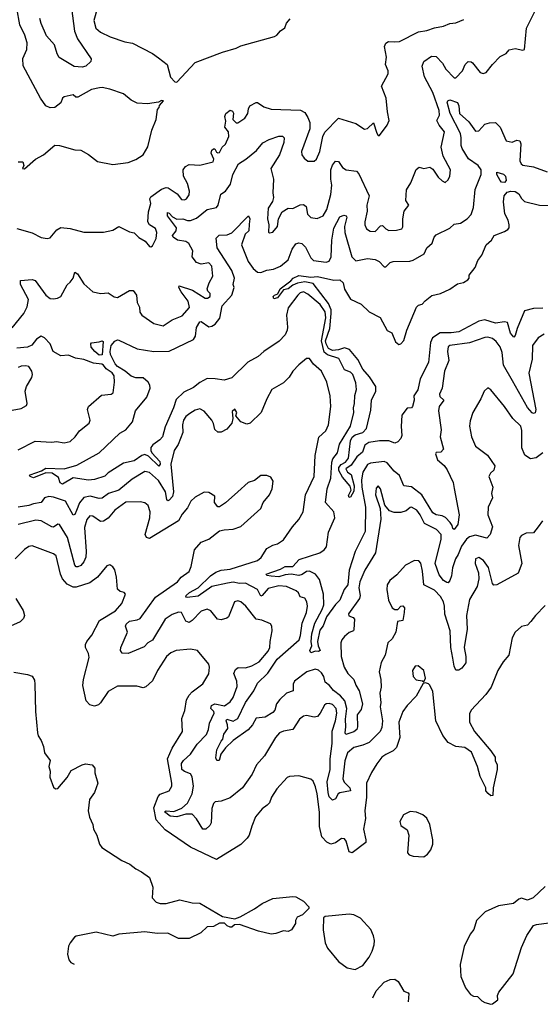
# Model space of a CAD drawing. Extents: x 1268547 to 1425625, y 515768 to 616754.
# Tile 235 of 256: x 1374204 to 1377619, y 516946 to 523400. Entities that reach past the tile are written whole.
import ezdxf

# ---------------------------------------------------------------- set-up
doc = ezdxf.new("R2010")
doc.units = 0

msp = doc.modelspace()

# ---------------------------------------------------------------- linework, layer by layer
at = {"layer": '0CON10XD'}
for points in [[(1376412.5, 522407.5), (1376429, 522389), (1376496, 522245), (1376481.8, 522185), (1376484.5, 522145), (1376468.5, 522075), (1376468.9, 522055), (1376479.8, 522029.8), (1376504, 522014), (1376535, 522010.4), (1376571.4, 522048.6), (1376585, 522051.4), (1376605, 522029.5), (1376625, 522018.5), (1376675, 522020), (1376710.9, 522029.1), (1376718.5, 522041.5), (1376717.5, 522095), (1376726.7, 522145), (1376756.2, 522185), (1376737.1, 522215), (1376740.8, 522285), (1376769.1, 522330.9), (1376805, 522417.5), (1376825, 522432.5), (1376855, 522423.8), (1376895, 522432.5), (1376915, 522420), (1376948.3, 522368.3), (1376975, 522342.5), (1376995, 522332.5), (1377015, 522350), (1377025.7, 522374.3), (1377029.2, 522415), (1376981.2, 522505), (1376969.2, 522565), (1376990.8, 522665), (1376955, 522707.5), (1376940.3, 522739.7), (1376956.9, 522773.1), (1376955.9, 522805), (1376915, 522922.5), (1376859, 523025), (1376843.4, 523095), (1376854.6, 523125.4), (1376905, 523160.5), (1376935, 523157.8), (1376977.3, 523115), (1376999.1, 523075), (1377055, 523019.2), (1377065, 523018), (1377108.1, 523065), (1377125.8, 523105), (1377145, 523126), (1377165, 523124), (1377175, 523116), (1377225, 523054.4), (1377245, 523048.1), (1377265, 523052.5), (1377305, 523106.2), (1377355, 523158), (1377395, 523178.8), (1377415, 523201.2), (1377455, 523211.2), (1377505, 523200), (1377516.2, 523203.8), (1377528.5, 523345), (1377608.5, 523505)], [(1374195, 522468.8), (1374225, 522467.5), (1374232.5, 522445), (1374223.3, 522425), (1374235, 522422.5), (1374307.5, 522485), (1374360, 522515), (1374435, 522577.5), (1374466.1, 522576.1), (1374565, 522546.2), (1374605, 522543.8), (1374655, 522515.8), (1374715, 522470.8), (1374815, 522450.6), (1374915, 522463.1), (1374965, 522483.1), (1375014.3, 522515), (1375044.6, 522565.4), (1375070, 522675), (1375099.2, 522745), (1375108.3, 522811.7), (1375120, 522825), (1375121.7, 522838.3), (1375147, 522867), (1375135, 522870), (1375115, 522860), (1375041.7, 522848.3), (1374975, 522852), (1374935, 522871.2), (1374884.4, 522914.4), (1374795.4, 522945.4), (1374745, 522954.5), (1374727.9, 522952.1), (1374675, 522942.3), (1374585, 522891.4), (1374572.3, 522892.3), (1374555, 522906.2), (1374496.7, 522895), (1374485.8, 522885), (1374475, 522854), (1374435, 522824), (1374405, 522821.2), (1374376.1, 522836.1), (1374340.8, 522885), (1374227.9, 523097.9), (1374224.4, 523145), (1374251.5, 523205), (1374252.4, 523247.6), (1374238.6, 523298.6), (1374205.3, 523365.3), (1374185.5, 523475)], [(1374543.1, 523475), (1374564.5, 523324.5), (1374584.3, 523275), (1374673, 523143), (1374670, 523125), (1374638.1, 523095), (1374615, 523089.6), (1374562.6, 523092.6), (1374462.7, 523152.7), (1374449.5, 523175), (1374433.6, 523235), (1374381.2, 523295), (1374344.8, 523374.8), (1374336.8, 523406.8)], [(1374715, 523478.8), (1374690.8, 523395), (1374704.7, 523344.7), (1374735, 523318.2), (1374798.1, 523288.1), (1374895, 523254.6), (1374945.3, 523245.3), (1375075, 523178.1), (1375115, 523149.4), (1375170.8, 523105), (1375193.9, 523023.9), (1375222, 522992), (1375235, 522991.2)], [(1374185, 522030.8), (1374285, 522001.8), (1374345, 521972.9), (1374385, 521966), (1374405, 521970), (1374448.3, 522021.7), (1374475, 522038.1), (1374535, 522031.4), (1374625, 522007.8), (1374753.9, 522006.1), (1374815, 522021.2), (1374855, 522043.3), (1374925, 522009.2), (1374955, 522002.2), (1374985, 521972.3), (1375028.2, 521948.2), (1375055, 521914), (1375065, 521911.2), (1375075, 521916.7), (1375100, 521965), (1375104.3, 522005), (1375095, 522032), (1375055.6, 522055), (1375045.4, 522075), (1375048.8, 522141.2), (1375065.4, 522195), (1375058.1, 522225), (1375065, 522238.6), (1375135, 522288.6), (1375165, 522300.6), (1375178.7, 522298.7), (1375237.4, 522257.4), (1375265, 522222), (1375285, 522218), (1375298.8, 522225), (1375315, 522252.5), (1375318.6, 522275), (1375305, 522326.7), (1375278.9, 522375), (1375277.5, 522415), (1375292.5, 522437.5), (1375315, 522450), (1375385, 522445.7), (1375473, 522467), (1375477.5, 522485), (1375461.2, 522525), (1375463.8, 522545), (1375475, 522553.3), (1375485, 522552.5), (1375495, 522532.5), (1375505, 522526.7), (1375515, 522530), (1375533.3, 522565), (1375555, 522583.8), (1375575, 522633.3), (1375574.4, 522665), (1375550, 522695), (1375557.5, 522735), (1375550, 522765), (1375557.5, 522785), (1375585, 522806.7), (1375600, 522800), (1375607, 522787), (1375602.5, 522745), (1375625, 522724), (1375635, 522724), (1375681.2, 522755), (1375701.2, 522785), (1375704, 522815), (1375713.8, 522835), (1375755, 522858), (1375765, 522857.5), (1375805, 522829.2), (1375853.6, 522813.6), (1376047.1, 522807.1), (1376075, 522792), (1376095, 522758.6), (1376106.9, 522725), (1376106.9, 522685), (1376051.8, 522535), (1376055.7, 522515), (1376071.3, 522491.3), (1376095, 522472), (1376135, 522473.1), (1376151.4, 522485), (1376172.5, 522535), (1376193.3, 522635), (1376205, 522662.5), (1376295, 522754), (1376409.1, 522719.1), (1376465, 522682.5), (1376485, 522686.2), (1376525, 522723.3), (1376547.5, 522655), (1376555, 522641.2), (1376565, 522640), (1376615, 522708), (1376628.3, 522738.3), (1376615.8, 522795), (1376608.4, 522885), (1376577.5, 522965), (1376621.8, 523045), (1376620.8, 523065), (1376602.7, 523105), (1376611.2, 523155), (1376597.1, 523225), (1376605, 523246.2), (1376624.1, 523255.9), (1376664.3, 523254.3), (1376695, 523256), (1376819.1, 523320.9), (1376875, 523329.4), (1376925, 523346.7), (1376985, 523357.5), (1377025, 523374), (1377065, 523378.8), (1377118.3, 523401.7)], [(1375235, 522991.2), (1375355, 523119.2), (1375535, 523187.5), (1375625, 523212.5), (1375655, 523229.4), (1375875, 523290), (1375891.7, 523298.3), (1375915, 523326.2), (1375944.1, 523345.9), (1375955, 523376.7), (1375978.8, 523405)], [(1377645, 521339.2), (1377606, 521315), (1377567.8, 521265), (1377566.6, 521175), (1377544, 521084), (1377588.9, 520845), (1377585, 520823.8), (1377575, 520818), (1377565, 520822.9), (1377535, 520857.8), (1377436.6, 521033.4), (1377377.5, 521135), (1377368.5, 521218.5), (1377356.7, 521255), (1377329.8, 521289.8), (1377305, 521309.4), (1377275, 521318.5), (1377255, 521316.2), (1377155, 521282.7), (1377026.5, 521263.5), (1377014.2, 521255.8), (1377010, 521225), (1377020, 521165), (1376990.4, 521095), (1376975.4, 520984.6), (1376957.8, 520945), (1376960.4, 520930.4), (1376985.6, 520905), (1376956.7, 520865), (1376950.9, 520835), (1376968.2, 520711.8), (1376963.1, 520665), (1376983.8, 520585), (1376965.7, 520564.3), (1376936.2, 520563.8), (1376931.4, 520555), (1376945, 520515.8), (1376988.3, 520478.3), (1377008.9, 520448.9), (1377046.7, 520366.7), (1377055, 520327.5), (1377087.1, 520155), (1377078, 520092), (1377055, 520058.6), (1377045, 520064.3), (1377041.1, 520085), (1377028.5, 520105), (1376997.5, 520137.5), (1376975, 520148.6), (1376935, 520153.9), (1376915, 520167.3), (1376841.7, 520285), (1376775, 520337.4), (1376722.9, 520345), (1376695, 520412.5), (1376660.8, 520440.8), (1376615, 520495.6), (1376594.5, 520504.5), (1376505, 520492.9), (1376486.5, 520485), (1376455.6, 520435), (1376446, 520384), (1376449.3, 520335), (1376473.4, 520205), (1376470.4, 520045), (1376405.6, 519914.4), (1376365, 519792.5), (1376357.2, 519695), (1376332.9, 519665), (1376304.6, 519595.4), (1376275, 519566.2), (1376215.8, 519485), (1376194.2, 519425.8), (1376172.2, 519397.8), (1376157.5, 519325), (1376161.1, 519295), (1376174.2, 519265), (1376165, 519258.1), (1376145, 519261.8), (1376115, 519250), (1376106.9, 519265), (1376121.3, 519295), (1376116.8, 519325), (1376121.5, 519375), (1376139.8, 519445), (1376188.2, 519535), (1376198.2, 519565), (1376197.3, 519635), (1376171.1, 519731.1), (1376145, 519766.5), (1376104.7, 519784.7), (1376085, 519783), (1376056.7, 519763.3), (1376035, 519756.7), (1375984.4, 519765.6), (1375945, 519761.4), (1375905, 519748.8), (1375852.8, 519752.8), (1375825.8, 519755.8), (1375820, 519765), (1375915, 519797.7), (1375945, 519815.6), (1375995, 519816.5), (1376038.5, 519861.5), (1376174, 519906), (1376202.3, 519925), (1376215.8, 519945), (1376229.5, 520040.5), (1376270.9, 520135), (1376265, 520174.3), (1376210.9, 520235), (1376220.7, 520325), (1376245.8, 520395), (1376250.9, 520499.1), (1376257.9, 520522.1), (1376288.5, 520561.5), (1376302.7, 520617.3), (1376373.9, 520735), (1376395.3, 520825), (1376392.9, 520855), (1376401.1, 520885), (1376402.7, 520937.3), (1376414.5, 520975.5), (1376409.7, 521020.3), (1376389.6, 521075), (1376375, 521088.5), (1376335.3, 521105.3), (1376298.5, 521178.5), (1376223.3, 521203.3), (1376201.2, 521221.2), (1376183.5, 521295), (1376212.7, 521445), (1376207.3, 521485), (1376175, 521532.2), (1376095, 521600.9), (1376065, 521615.2), (1376045, 521609), (1376028.1, 521595), (1375965, 521510.4), (1375953.3, 521463.3), (1375961.8, 521385), (1375958.8, 521365), (1375946.1, 521333.9), (1375906.3, 521293.7), (1375805, 521225.4), (1375768.1, 521191.9), (1375700.6, 521155), (1375595, 521052.1), (1375545, 521037.9), (1375486, 521046), (1375435, 521047.8), (1375385, 521022.1), (1375345, 520989.5), (1375280.8, 520959.2), (1375230.7, 520909.3), (1375214.2, 520855), (1375158.6, 520731.4), (1375140.1, 520665), (1375123.3, 520645), (1375076.6, 520613.4), (1375065.2, 520595), (1375064.8, 520575), (1375071.6, 520561.6), (1375123.9, 520505), (1375124.6, 520485.4), (1375116.9, 520473.1), (1375049.7, 520539.7), (1375025, 520550), (1375005, 520543.6), (1374955, 520507.8), (1374886.2, 520493.8), (1374785, 520429.4), (1374761.7, 520408.3), (1374695, 520386.5), (1374655, 520380.8), (1374555, 520396), (1374485, 520356.2), (1374470, 520365), (1374459.7, 520399.7), (1374417.4, 520427.4), (1374375, 520429.4), (1374295, 520397.3), (1374272.5, 520405), (1374268.8, 520415), (1374273, 520417), (1374346.7, 520443.3), (1374375, 520460.8), (1374495, 520455.7), (1374579.3, 520480.7), (1374725, 520561.1), (1374860.5, 520689.5), (1374899.5, 520710.5), (1374944.5, 520765), (1374963.1, 520835), (1375038.8, 520925), (1375060, 520985), (1375058.5, 521005), (1375047.9, 521025), (1375015, 521051.6), (1374966.6, 521053.4), (1374935, 521063.8), (1374896.7, 521096.7), (1374845, 521127.6), (1374829.8, 521145), (1374800.7, 521205), (1374797.5, 521225), (1374804.2, 521265), (1374827.4, 521292.6), (1374845, 521300.8), (1374855, 521298.8), (1374975, 521242.5), (1375085, 521225.6), (1375185, 521226.5), (1375345, 521304.4), (1375356.4, 521325), (1375365, 521382), (1375385, 521419.4), (1375395, 521420.6), (1375445, 521386.9), (1375465, 521390), (1375486.7, 521405), (1375516, 521444), (1375532.7, 521525), (1375595.3, 521595), (1375610.8, 521645), (1375603.8, 521665), (1375613.3, 521705), (1375595.6, 521755.6), (1375499.6, 521905), (1375492.2, 521967.8), (1375512.6, 521987.4), (1375565, 521990), (1375595, 522003.1), (1375705, 522113.3), (1375714.3, 522094.3), (1375709.8, 522060.2), (1375708.2, 522015), (1375682.5, 521995), (1375658.9, 521925), (1375702.9, 521815), (1375735, 521770), (1375765, 521743.9), (1375785, 521742.5), (1375825, 521758.5), (1375870, 521765), (1375915, 521784.4), (1375965.8, 521825), (1375990.9, 521895), (1376015, 521930), (1376035, 521937.5), (1376055, 521932.9), (1376079.3, 521909.3), (1376115, 521838.8), (1376131.5, 521821.5), (1376215, 521811.2), (1376234, 521816), (1376247.1, 521845), (1376252.2, 521955), (1376265, 522034.2), (1376305, 522107.5), (1376330.5, 522119.5), (1376345, 522113.8), (1376349.4, 522105), (1376334, 522045), (1376336.4, 522005), (1376383.8, 521845), (1376408.3, 521818.3), (1376485, 521834.3), (1376535, 521828.9), (1376561.4, 521815), (1376595, 521779.2), (1376605, 521780.8), (1376635, 521808.6), (1376655, 521815.7), (1376763.6, 521816.4), (1376785, 521823.3), (1376856.7, 521865), (1376875.7, 521904.3), (1376908.8, 521935), (1376922, 521975), (1376935, 521990), (1377026.1, 522033.9), (1377055, 522058.9), (1377095, 522066.9), (1377139.2, 522095), (1377166.1, 522123.9), (1377180.3, 522169.7), (1377192.6, 522287.4), (1377230.6, 522385), (1377230.9, 522415), (1377210.5, 522445), (1377148.8, 522488.8), (1377106.3, 522556.3), (1377099.8, 522575), (1377101, 522625), (1377095.3, 522654.7), (1377028.5, 522785), (1377008.9, 522858.9), (1377012.2, 522867.8), (1377026.6, 522873.4), (1377076.2, 522856.2), (1377085.2, 522835.2), (1377088.1, 522785), (1377151.3, 522731.3), (1377195, 522668.6), (1377215, 522670.8), (1377256.2, 522715), (1377285, 522724.5), (1377325, 522725.6), (1377355.6, 522695), (1377395.7, 522605.7), (1377435, 522597.5), (1377465, 522609.2), (1377485, 522606.2), (1377491.9, 522585), (1377484.1, 522475), (1377492.9, 522455), (1377505, 522446.2), (1377575, 522435.5), (1377665, 522403.5)], [(1374155, 521379.4), (1374231.2, 521475), (1374252.4, 521517.6), (1374262.3, 521565), (1374210.3, 521665), (1374209.3, 521690.7), (1374285, 521695.8), (1374305, 521689.4), (1374375, 521594.5), (1374405, 521573.1), (1374425, 521569.5), (1374453.3, 521575), (1374473.6, 521586.4), (1374515, 521660.8), (1374535, 521678.6), (1374555.5, 521705), (1374565, 521745.7), (1374582.5, 521735), (1374625, 521668.1), (1374685, 521616.2), (1374736.1, 521606.1), (1374785, 521610), (1374824.3, 521584.3), (1374845, 521579.2), (1374925, 521624.3), (1374948.8, 521625), (1374969.6, 521595), (1374975.4, 521545.4), (1374991.1, 521515), (1374993.4, 521483.4), (1375005, 521462), (1375085, 521407.8), (1375145, 521393.1), (1375205, 521432.1), (1375270.8, 521459.2), (1375317.7, 521512.3), (1375309.4, 521555), (1375263.6, 521615), (1375247.1, 521645), (1375251.2, 521655), (1375337.4, 521627.4), (1375420, 521575), (1375435.6, 521574.4), (1375453.3, 521585), (1375453.3, 521605), (1375439.3, 521619.3), (1375434, 521635), (1375446, 521675), (1375470.5, 521719.5), (1375465.6, 521785), (1375445, 521805.6), (1375395, 521797.8), (1375365, 521808.1), (1375334.6, 521845), (1375339.7, 521885), (1375313.5, 521933.5), (1375295, 521945.5), (1375240.4, 521955), (1375211.1, 521975), (1375207.4, 521985), (1375230.9, 522015), (1375231.9, 522035), (1375174.6, 522115), (1375174.5, 522135.5), (1375185, 522131.9), (1375207.1, 522107.1), (1375235, 522092.1), (1375275, 522095.2), (1375305, 522082.8), (1375325, 522083.2), (1375365, 522099.7), (1375435, 522156.5), (1375495, 522169.4), (1375506.9, 522183.1), (1375523.9, 522256.1), (1375555, 522275.4), (1375587.4, 522322.6), (1375602.4, 522385), (1375639, 522455), (1375687.9, 522485), (1375757.9, 522542.1), (1375798.3, 522591.7), (1375841.2, 522615), (1375905, 522635.7), (1375927.1, 522637.1), (1375940, 522625), (1375936.2, 522593.8), (1375908.8, 522515), (1375852.3, 522425), (1375869, 522355), (1375864.1, 522265), (1375869.6, 522235), (1375862.7, 522207.3), (1375833.3, 522165), (1375830.8, 522095), (1375837.5, 522055), (1375836.4, 522006.4), (1375842.7, 522002.7), (1375865, 522007.5), (1375895.7, 522045), (1375902.9, 522095), (1375925, 522141.2), (1375965, 522163.8), (1375995, 522162.5), (1376045, 522185.8), (1376065, 522188), (1376082.9, 522175), (1376092.5, 522125), (1376115, 522103.1), (1376155, 522096.9), (1376195.6, 522115), (1376218.8, 522155), (1376245.8, 522254.2), (1376251.9, 522315), (1376244.8, 522355.2), (1376245.4, 522415), (1376255, 522446.9), (1376275, 522472.5), (1376295, 522470), (1376321.9, 522431.9), (1376345, 522416.7), (1376412.5, 522407.5)], [(1377385, 522332.1), (1377365, 522334.7), (1377355, 522346.4), (1377334.1, 522385), (1377335, 522400.8), (1377376.8, 522386.8), (1377390, 522375), (1377394.4, 522345), (1377385, 522332.1)], [(1377635, 521510), (1377575, 521506.2), (1377515, 521490.6), (1377466.6, 521375), (1377455, 521328.8), (1377445, 521319.2), (1377423.6, 521345), (1377405, 521415.3), (1377385, 521419.5), (1377325, 521410.3), (1377255, 521431.6), (1377215, 521424.8), (1377085.5, 521354.5), (1377035, 521347.5), (1376961.8, 521348.2), (1376912.1, 521315), (1376897.9, 521285), (1376886.7, 521153.3), (1376831.4, 521045), (1376816.3, 520973.7), (1376789.6, 520935), (1376791.9, 520905), (1376780.8, 520865), (1376775, 520856.2), (1376746.1, 520853.9), (1376711.6, 520808.4), (1376705.9, 520734.1), (1376710.9, 520675), (1376704.4, 520655), (1376685, 520632.5), (1376665, 520624.6), (1376625, 520639.6), (1376565, 520638.5), (1376495, 520627.5), (1376468.1, 520611.9), (1376451.9, 520565), (1376415, 520533.8), (1376379.5, 520480.5), (1376342.9, 520455), (1376353.6, 520435), (1376377.9, 520417.9), (1376398.1, 520345), (1376395, 520309.2), (1376375, 520270), (1376365, 520268), (1376361.9, 520281.9), (1376378.2, 520315), (1376372.5, 520342.5), (1376321.7, 520401.7), (1376296.7, 520445), (1376296.6, 520465), (1376314, 520484), (1376340.5, 520499.5), (1376361, 520525), (1376375, 520638.8), (1376385, 520663.5), (1376405, 520679.1), (1376456.1, 520693.9), (1376480, 520720), (1376508.6, 520841.4), (1376511.2, 520905), (1376541.1, 520965), (1376540.2, 520995), (1376498.2, 521058.2), (1376455, 521109.4), (1376421.5, 521171.5), (1376368.6, 521238.6), (1376335, 521249.3), (1376295, 521235.5), (1376255, 521232.2), (1376230.8, 521245), (1376214.3, 521275), (1376211.2, 521295), (1376237.7, 521375), (1376248, 521475), (1376247.3, 521497.3), (1376230.3, 521540.3), (1376129.9, 521669.9), (1376075, 521681), (1376027.4, 521672.6), (1375995, 521660), (1375965, 521635.5), (1375935, 521630), (1375895, 521575.6), (1375870.9, 521570.9), (1375866.7, 521585), (1375876, 521595), (1375898, 521602), (1375912.2, 521635), (1375982.4, 521687.6), (1375997.1, 521705), (1376035, 521723.5), (1376115, 521711.6), (1376157.6, 521717.6), (1376265, 521691.8), (1376305, 521693.8), (1376325, 521675.6), (1376335, 521633.1), (1376375, 521568.8), (1376444.1, 521534.1), (1376495.9, 521485.9), (1376568, 521448), (1376615, 521363.3), (1376645, 521348), (1376668.9, 521288.9), (1376690.9, 521270.9), (1376705, 521275.6), (1376725, 521298.1), (1376743.8, 521365), (1376806.7, 521515), (1376821.2, 521528.8), (1376845, 521536.1), (1376863, 521557), (1376908.2, 521591.8), (1376965, 521604.5), (1377025, 521632.4), (1377075, 521668), (1377115, 521677.3), (1377144.4, 521695), (1377151.9, 521705), (1377153.3, 521725), (1377192, 521775), (1377208.7, 521821.3), (1377235, 521856.2), (1377263.6, 521925), (1377300, 521955), (1377316, 521985), (1377385, 522010.9), (1377407.1, 522025), (1377414.7, 522035.3), (1377415.3, 522055), (1377408.1, 522085), (1377387, 522127), (1377377.9, 522205), (1377381.3, 522245), (1377400.7, 522269.3), (1377425, 522275.8), (1377455, 522273.6), (1377478.3, 522258.3), (1377495, 522227.5), (1377515, 522207.5), (1377613.1, 522183.1), (1377695, 522181.8)], [(1374195, 520579.7), (1374305, 520637.7), (1374415, 520630), (1374445.4, 520634.6), (1374495, 520625.5), (1374534.6, 520635.4), (1374567.5, 520665), (1374596, 520705), (1374660.8, 520755), (1374667.5, 520775), (1374650, 520845), (1374656, 520865), (1374741.5, 520938.5), (1374804.3, 520945.7), (1374818, 520955), (1374827.1, 521022.9), (1374822.9, 521065), (1374811.1, 521085), (1374772.1, 521112.1), (1374755, 521135.9), (1374742.4, 521142.4), (1374687.4, 521147.4), (1374625, 521172), (1374571.3, 521181.3), (1374525, 521201.6), (1374475, 521197.2), (1374423.6, 521225), (1374405, 521275.4), (1374367, 521315), (1374345, 521325.5), (1374315, 521305.4), (1374283.7, 521266.3), (1374255, 521253.5), (1374186.5, 521246.5)], [(1374725, 521200), (1374697.5, 521225), (1374674.1, 521254.1), (1374670, 521275), (1374675, 521282.5), (1374725, 521287.5), (1374745, 521295.6), (1374751.2, 521291.2), (1374745, 521203.4), (1374725, 521200)], [(1374155, 520840.6), (1374215, 520851.4), (1374249.7, 520870.3), (1374254, 520885), (1374240.6, 520965), (1374248.8, 520995), (1374284.4, 521055), (1374288.6, 521075), (1374284.3, 521095), (1374265, 521125.7), (1374245, 521130.6), (1374215, 521127.8), (1374195, 521120.6)], [(1377555, 520520.8), (1377518, 520545), (1377497.1, 520592.9), (1377498.1, 520708.1), (1377491.1, 520735), (1377438.5, 520785), (1377384.6, 520864.6), (1377295, 520973.3), (1377275, 520987.5), (1377250, 520965), (1377229.2, 520915), (1377177.3, 520825), (1377158.9, 520771.1), (1377154.4, 520735), (1377167.5, 520665), (1377194.4, 520605), (1377272.9, 520545), (1377320.8, 520475), (1377315, 520446.7), (1377293.2, 520426.8), (1377282, 520405), (1377306.9, 520335), (1377300, 520295), (1377305.6, 520265), (1377278.1, 520205), (1377275.6, 520155), (1377305.3, 520075), (1377290, 520025), (1377269.1, 520000.9), (1377195, 520021.8), (1377155, 520009.3), (1377134.6, 519995), (1377101.5, 519948.5), (1377080.8, 519895), (1377061.9, 519865), (1377043.2, 519806.8), (1377037.7, 519755), (1377026.6, 519723.4), (1377015, 519708.6), (1377005, 519710), (1376984.5, 519725), (1376955, 519761.1), (1376928.8, 519835), (1376969.8, 519995), (1376968.1, 520025), (1376938.2, 520058.2), (1376858.5, 520098.5), (1376831.8, 520155), (1376808.9, 520185), (1376775, 520204.4), (1376765, 520202.9), (1376739.4, 520180.6), (1376705, 520169.6), (1376659.6, 520169.6), (1376630, 520180), (1376598.6, 520218.6), (1376571.1, 520325), (1376555, 520343.8), (1376541.9, 520328.1), (1376539.2, 520285), (1376568.9, 520195), (1376572.1, 520125), (1376538.8, 519905), (1376468.2, 519791.8), (1376436, 519715), (1376428.9, 519675), (1376437.3, 519625), (1376433.8, 519605), (1376360.8, 519505), (1376363, 519493), (1376391.2, 519481.2), (1376399.7, 519469.7), (1376396.4, 519403.6), (1376392.9, 519395), (1376365, 519383.2), (1376333.9, 519356.1), (1376317.3, 519335), (1376311.6, 519315), (1376312, 519225), (1376332, 519155), (1376357.3, 519115), (1376396.7, 519075), (1376408.3, 519038.3), (1376430.6, 519000.6), (1376452.1, 518915), (1376445, 518878), (1376417, 518843), (1376420, 518765), (1376415, 518748.1), (1376395, 518731.9), (1376344.4, 518714.4), (1376338.6, 518725), (1376343.1, 518765), (1376340.8, 518815), (1376350.2, 518885), (1376337.5, 518935), (1376308.7, 518968.7), (1376262.6, 519002.6), (1376236.2, 519036.2), (1376207.8, 519057.8), (1376198.6, 519095), (1376185, 519119.2), (1376165, 519136.9), (1376142.6, 519142.6), (1376088.5, 519125), (1376007.8, 519065), (1375998.2, 519045), (1375998.4, 519001.6), (1375955.3, 518984.7), (1375910.5, 518945), (1375888.5, 518915), (1375877.3, 518875), (1375865, 518858.1), (1375815, 518829.2), (1375755, 518821.1), (1375731.5, 518778.5), (1375701.9, 518745), (1375605, 518674.4), (1375555, 518627.9), (1375523.1, 518585), (1375513.3, 518545), (1375496.7, 518545), (1375490.8, 518560.8), (1375497.6, 518615), (1375525, 518671.3), (1375537.4, 518685), (1375543.9, 518716.1), (1375568.8, 518755), (1375567.6, 518777.6), (1375558.8, 518805), (1375563.8, 518815), (1375605, 518801.8), (1375635, 518819.2), (1375684.8, 518925.2), (1375740, 519000), (1375765, 519050.5), (1375832.5, 519117.5), (1375892.1, 519207.9), (1376036.4, 519335), (1376046.7, 519363.3), (1376056.2, 519445), (1376086.6, 519515), (1376091.8, 519555), (1376087.1, 519585), (1376075, 519608.6), (1376045, 519618), (1376032.9, 519642.9), (1376017.3, 519657.3), (1375955, 519684.2), (1375905, 519688), (1375835, 519670.8), (1375795, 519625.3), (1375785, 519620.9), (1375763.3, 519665), (1375685.8, 519705.8), (1375645, 519705.2), (1375605, 519713.5), (1375567.5, 519707.5), (1375464.6, 519685.4), (1375375, 519620.6), (1375303.2, 519613.2), (1375294.3, 519614.3), (1375296.1, 519625), (1375318.2, 519645), (1375375.1, 519674.9), (1375456.1, 519753.9), (1375490.6, 519779.4), (1375525, 519791.4), (1375585, 519798.2), (1375763.8, 519855), (1375788.8, 519875), (1375825, 519933.8), (1375865, 519956), (1375895, 519964), (1375935, 519990), (1375993.1, 520075), (1376035, 520124.2), (1376063.5, 520175), (1376078.1, 520285), (1376135.5, 520405.5), (1376143, 520543), (1376166.7, 520663.3), (1376211.4, 520705), (1376230.6, 520745), (1376245.5, 520865), (1376240.5, 520935), (1376219.4, 521025), (1376183.3, 521095), (1376132.3, 521142.3), (1376105, 521180), (1376085, 521178.6), (1376035, 521136.7), (1375995.6, 521095), (1375972.8, 521057.2), (1375935, 521019.2), (1375858.8, 520975), (1375826, 520915), (1375789.2, 520825), (1375715, 520756), (1375695, 520748.8), (1375654.1, 520764.1), (1375623, 520803), (1375627.5, 520825), (1375615, 520847.5), (1375598.3, 520831.7), (1375603.3, 520785), (1375596.2, 520755), (1375563.1, 520716.9), (1375525, 520695.7), (1375505, 520695.8), (1375484.6, 520714.6), (1375475, 520752.5), (1375464.4, 520775), (1375415, 520834.4), (1375385, 520848.2), (1375355, 520840.8), (1375320.5, 520819.5), (1375295, 520798.6), (1375279.5, 520775), (1375272.9, 520745), (1375274.2, 520695), (1375244.5, 520615), (1375218.1, 520575), (1375195, 520487.5), (1375212.8, 520305), (1375205.7, 520274.3), (1375185, 520250.5), (1375175, 520246.9), (1375169.2, 520255), (1375160, 520305), (1375115, 520380.3), (1375055, 520431.2), (1375025, 520438.1), (1374942, 520388), (1374855, 520316.4), (1374787.8, 520295), (1374745, 520264.6), (1374725, 520261.8), (1374666.5, 520276.5), (1374625, 520267.4), (1374596.4, 520233.6), (1374577.8, 520182.2), (1374565, 520155.6), (1374555, 520151.4), (1374505, 520243.5), (1374425, 520270.5), (1374395, 520274.7), (1374366.9, 520265), (1374345.3, 520234.7), (1374295, 520226.5), (1374264.6, 520214.6), (1374195.3, 520204.7)], [(1377635, 520560), (1377593, 520527), (1377555, 520520.8)], [(1377633.3, 520115), (1377606, 520075), (1377574.2, 520035.8), (1377526.4, 520033.6), (1377495, 520018), (1377484.4, 520005.6), (1377475.6, 519954.4), (1377498.6, 519835), (1377475, 519771.2), (1377335, 519695.7), (1377315, 519692.5), (1377304.5, 519704.5), (1377278.7, 519808.7), (1377246, 519855), (1377215, 519874), (1377194, 519865), (1377190.8, 519835), (1377214.3, 519775), (1377216.9, 519735), (1377205.7, 519685), (1377155, 519600), (1377135.4, 519495), (1377140.4, 519405), (1377120, 519285), (1377131.5, 519225), (1377130.6, 519185), (1377105, 519150), (1377084.1, 519135.9), (1377065.9, 519135.9), (1377053.6, 519163.6), (1377046.2, 519215), (1377031.3, 519285), (1377028.8, 519395), (1376992.7, 519502.7), (1376991.6, 519555), (1376983.8, 519585), (1376965, 519619.2), (1376925, 519661.1), (1376854.6, 519694.6), (1376847.2, 519785), (1376835, 519837.5), (1376822.7, 519852.7), (1376795, 519855.6), (1376734.2, 519825), (1376678.7, 519761.3), (1376631.4, 519725), (1376614.3, 519695), (1376611.9, 519665), (1376624.4, 519595), (1376647.1, 519545), (1376664, 519535), (1376685, 519533.9), (1376703.8, 519555), (1376717, 519557), (1376727.7, 519545), (1376726.4, 519513.6), (1376718.1, 519461.9), (1376682.5, 519455), (1376670.5, 519385), (1376648.3, 519341.7), (1376619.4, 519315), (1376602.5, 519235), (1376576.1, 519186.1), (1376561.1, 519125), (1376573.6, 519075), (1376574.7, 519025), (1376567.1, 518985), (1376573.3, 518925), (1376568.1, 518895), (1376583.3, 518805), (1376579.7, 518760.3), (1376568.9, 518735), (1376497, 518663), (1376455, 518644.1), (1376395, 518630), (1376354.2, 518595), (1376337, 518543), (1376323, 518425), (1376332.6, 518402.6), (1376368.9, 518365), (1376373.8, 518345), (1376305, 518333.1), (1376293.3, 518325), (1376275, 518292.5), (1376256.6, 518283.4), (1376235.2, 518305.2), (1376226.6, 518335), (1376221.4, 518405), (1376240.5, 518485), (1376240.1, 518555), (1376254, 518655), (1376254.4, 518735.6), (1376275.2, 518804.8), (1376285.5, 518855), (1376281.1, 518885), (1376255, 518911.8), (1376235, 518917.7), (1376215, 518915.6), (1376202.8, 518907.2), (1376175, 518854), (1376156.8, 518833.2), (1376135, 518827.5), (1376085, 518839.6), (1376066.1, 518833.9), (1376038.6, 518815), (1375995, 518748), (1375935, 518737.5), (1375907.5, 518725), (1375881.4, 518695), (1375810.4, 518575), (1375756.5, 518515), (1375730, 518455), (1375665, 518364.2), (1375585, 518300), (1375525, 518276.7), (1375486.2, 518273.8), (1375475, 518263.3), (1375465, 518230), (1375459.7, 518135), (1375451.4, 518118.6), (1375425, 518093.8), (1375404.8, 518094.8), (1375365, 518161.3), (1375335, 518192.5), (1375295, 518192.6), (1375235, 518174.3), (1375190.3, 518180.3), (1375155, 518208.6), (1375165, 518214.5), (1375215, 518209), (1375268.3, 518231.7), (1375305.4, 518265), (1375335.7, 518325), (1375344.7, 518375), (1375335, 518436.2), (1375325, 518456.9), (1375285, 518471.6), (1375268.6, 518485), (1375266.2, 518523.8), (1375278.4, 518545), (1375324, 518585), (1375368.6, 518651.4), (1375428.7, 518715), (1375443.2, 518746.8), (1375450.3, 518789.7), (1375480.9, 518855), (1375478.4, 518865), (1375457.5, 518885), (1375462, 518905), (1375485, 518916.2), (1375546.6, 518903.4), (1375585, 518929.1), (1375605, 518958.1), (1375631.5, 519028.5), (1375627.5, 519065), (1375608.5, 519115), (1375619.4, 519140.6), (1375636.4, 519153.6), (1375685, 519152.5), (1375726, 519164), (1375775, 519191.8), (1375835, 519261.5), (1375845.8, 519285.8), (1375846.2, 519323.8), (1375860.6, 519395), (1375858, 519425), (1375850, 519440), (1375793.2, 519463.2), (1375755, 519471.4), (1375687.5, 519555), (1375654.4, 519584.4), (1375635, 519590.8), (1375614, 519585), (1375573.4, 519486.6), (1375562.5, 519477.5), (1375526.4, 519466.4), (1375501.3, 519471.3), (1375457.1, 519525), (1375435, 519536.4), (1375395, 519522.5), (1375335, 519460.9), (1375315, 519448.2), (1375295, 519456.7), (1375264.6, 519514.6), (1375245, 519515.9), (1375205, 519501.9), (1375159.4, 519470.6), (1375075, 519332.8), (1375045.6, 519315), (1375021.4, 519288.6), (1374915, 519244.5), (1374877.3, 519247.3), (1374865.5, 519265), (1374868.2, 519285), (1374911.4, 519385), (1374899.1, 519425), (1374903.1, 519436.9), (1374925, 519458.5), (1374974.8, 519465.2), (1374993.8, 519475), (1375095, 519614.6), (1375238.6, 519715), (1375264, 519745), (1375315, 519782.5), (1375328.1, 519815), (1375350, 519925), (1375394.2, 519975.8), (1375445, 519995.6), (1375515, 520049.2), (1375545, 520056.9), (1375605, 520059.4), (1375655, 520078.9), (1375785.8, 520195), (1375800.8, 520235), (1375841.9, 520285), (1375860, 520325), (1375865.8, 520375.8), (1375850.5, 520400.5), (1375825, 520412.5), (1375785, 520411.2), (1375745, 520380), (1375703.4, 520366.6), (1375635.5, 520304.5)], [(1375635.5, 520304.5), (1375555, 520234), (1375515, 520207.5), (1375505, 520207.5), (1375481.2, 520235), (1375485, 520277.5), (1375445, 520301.2), (1375415, 520303.8), (1375355, 520269.2), (1375326, 520245), (1375305, 520200), (1375270.2, 520159.8), (1375246, 520114), (1375055, 519999.4), (1375035.6, 520005.6), (1375027.5, 520025), (1375057.5, 520135), (1375060, 520175), (1375047.1, 520215), (1375025, 520232.9), (1374995, 520238.9), (1374901.5, 520238.5), (1374827.3, 520185), (1374785, 520131.8), (1374755, 520113.1), (1374735, 520111.8), (1374685, 520145.5), (1374665, 520147.8), (1374645, 520123.1), (1374628.3, 520071.7), (1374640.6, 519915), (1374637.3, 519877.3), (1374625, 519847.1), (1374605, 519822.2), (1374585, 519813.3), (1374575, 519814.4), (1374565.6, 519825), (1374518.8, 520005), (1374465, 520090.8), (1374455, 520092.5), (1374425.4, 520074.6), (1374415, 520076.2), (1374345, 520115.4), (1374309.3, 520119.3), (1374195, 520091.3)], [(1377650.7, 519559.3), (1377587.5, 519495), (1377558, 519455), (1377535, 519432), (1377495, 519422), (1377455, 519386.2), (1377435, 519347.5), (1377412.5, 519235), (1377375, 519191.2), (1377340, 519135), (1377296, 519025), (1377262.4, 518977.6), (1377165, 518873.3), (1377155, 518850), (1377155.7, 518795), (1377187.5, 518735), (1377295, 518608.6), (1377323.8, 518565), (1377323.3, 518545), (1377335.8, 518515), (1377336.1, 518486.1), (1377310, 518365), (1377307.5, 518315), (1377295, 518312.5), (1377277, 518327), (1377262.5, 518345), (1377262.5, 518365), (1377225, 518440), (1377206.9, 518505), (1377168.3, 518598.3), (1377125, 518629.2), (1377065, 518636.9), (1377015, 518661.4), (1376978.7, 518708.7), (1376934.7, 518805), (1376915, 518997.5), (1376895, 519037.5), (1376885, 519047.5), (1376865, 519052.5), (1376851.7, 519048.3), (1376804, 518965), (1376745, 518904.2), (1376718.1, 518865), (1376692.2, 518795), (1376697.5, 518695), (1376675, 518628.8), (1376655, 518607.1), (1376605, 518583.1), (1376580, 518565), (1376547.9, 518522.1), (1376512.2, 518465), (1376480, 518395), (1376479.7, 518305), (1376467.9, 518215), (1376471.6, 518165), (1376458.7, 518095), (1376475.6, 518025), (1376473.8, 518006.2), (1376385, 517938.6), (1376365, 517946.2), (1376345.6, 518015), (1376335, 518030), (1376315, 518033.8), (1376276.4, 518003.6), (1376245, 517996.9), (1376218.8, 518008.8), (1376185.6, 518045), (1376171.1, 518111.1), (1376170, 518205), (1376155, 518326.7), (1376145, 518372), (1376128.3, 518408.3), (1376115, 518422), (1376035, 518443.3), (1375975, 518440), (1375957.7, 518432.3), (1375891.3, 518358.7), (1375856, 518305), (1375842.3, 518267.7), (1375827.7, 518252.3), (1375795, 518226.7), (1375752, 518175), (1375725.9, 518114.1), (1375710, 518055), (1375696.2, 518035), (1375655.5, 517994.5), (1375495, 517895.6), (1375325, 517975.4), (1375158.9, 518088.9), (1375100, 518155), (1375083.1, 518235), (1375111.5, 518308.5), (1375126.5, 518323.5), (1375184, 518345), (1375202.5, 518375), (1375203.3, 518395), (1375172.8, 518555), (1375204.6, 518625), (1375273.1, 518735), (1375268.8, 518818.8), (1375287.9, 518872.1), (1375298.7, 518941.3), (1375316.5, 518973.5), (1375335.4, 518994.6), (1375405, 519046.2), (1375445, 519112.5), (1375448.6, 519155), (1375444.2, 519175), (1375370, 519265), (1375325, 519274.2), (1375230, 519265), (1375195, 519250.8), (1375167.5, 519225), (1375109.2, 519135), (1375075, 519066.2), (1375032.3, 519027.7), (1375015, 519021.2), (1374971.7, 519031.7), (1374845, 519030.9), (1374784.6, 518995.4), (1374735, 518921.2), (1374721.2, 518908.8), (1374695, 518900.8), (1374665, 518908), (1374640.8, 518935), (1374618.5, 519035), (1374623.1, 519075), (1374660.5, 519219.5), (1374655, 519246.2), (1374635.7, 519285), (1374635.7, 519305), (1374644.4, 519325), (1374677.9, 519365), (1374728.3, 519461.7), (1374832.5, 519525), (1374875, 519573.3), (1374897.5, 519635), (1374890, 519645), (1374862.3, 519652.3), (1374845, 519667.5), (1374839.4, 519745), (1374827.5, 519795), (1374815, 519813.8), (1374795, 519826), (1374775, 519820), (1374714.4, 519745), (1374665, 519708.5), (1374575, 519680), (1374555, 519679.4), (1374515, 519699.7), (1374484.1, 519735), (1374471.2, 519765), (1374442.9, 519885), (1374425, 519899.5), (1374285, 519952.2), (1374265, 519947.8), (1374235, 519927.8), (1374173.7, 519866.3)], [(1374179.2, 519605), (1374227.4, 519527.4), (1374235.9, 519494.1), (1374230, 519475), (1374206.6, 519453.4), (1374124.2, 519415)], [(1374165, 519123.1), (1374255, 519108.8), (1374285.9, 519095.9), (1374300.5, 519070.5), (1374304.3, 519045), (1374306.9, 518865), (1374322, 518725), (1374326.2, 518705), (1374346.2, 518675), (1374361.2, 518635), (1374366.7, 518595), (1374403.3, 518545), (1374396.2, 518505), (1374403.6, 518473.6), (1374402, 518435), (1374425, 518370), (1374438.3, 518358.3), (1374455, 518360), (1374515, 518432.5), (1374542, 518478), (1374615, 518516.7), (1374635, 518522.5), (1374680, 518515), (1374697.5, 518495), (1374696.4, 518463.6), (1374715.8, 518395), (1374694.2, 518335), (1374662.1, 518287.9), (1374653.1, 518215), (1374662.6, 518172.6), (1374683.8, 518125), (1374688, 518095), (1374711.2, 518055), (1374728, 517995), (1374743.3, 517975), (1374875, 517888), (1374925.8, 517865.8), (1374965, 517833.3), (1375002.5, 517815), (1375055, 517777.5), (1375077, 517713), (1375073.3, 517645), (1375100, 517615), (1375125, 517606.7), (1375165, 517606.7), (1375255, 517630), (1375335, 517612), (1375385, 517610), (1375535, 517522.5), (1375615, 517507.5), (1375650.7, 517519.3), (1375745, 517571.2), (1375794.1, 517605.9), (1375865, 517638.8), (1375995, 517653.3), (1376015, 517650), (1376065, 517622.5), (1376100, 517585), (1376100, 517575), (1376058.3, 517531.7), (1376023.6, 517516.4), (1376012.5, 517495), (1376012.5, 517475), (1375987.5, 517435), (1375965, 517422.5), (1375935, 517427.5), (1375885, 517410), (1375853, 517407), (1375770, 517425), (1375645, 517470), (1375613, 517467), (1375595, 517452.5), (1375585, 517452.5), (1375565, 517460), (1375547, 517477), (1375515, 517477.5), (1375475, 517456.7), (1375435, 517453.8), (1375393.3, 517415), (1375315, 517377.8), (1375245, 517377.8), (1375175, 517413.3), (1375105, 517410), (1375025, 517420.8), (1374855, 517406.9), (1374815, 517391.9), (1374705, 517420), (1374575, 517392.5), (1374563.7, 517386.3), (1374535, 517349.2), (1374525, 517326.7), (1374516.9, 517275), (1374527, 517237), (1374539.5, 517219.5), (1374560.5, 517208.7)], [(1376855, 519060), (1376866.7, 519083.3), (1376856.2, 519135), (1376817.5, 519165), (1376797.3, 519162.7), (1376780.8, 519135), (1376786.2, 519095), (1376805, 519073.3), (1376847, 519067), (1376855, 519060)], [(1376855, 517912.5), (1376879.5, 517930.5), (1376900.8, 517959.2), (1376914, 517995), (1376913.8, 518025), (1376894, 518125), (1376875.8, 518165.8), (1376848.3, 518188.3), (1376806.4, 518206.4), (1376765, 518210), (1376722.3, 518187.7), (1376696.7, 518145), (1376705, 518117.5), (1376745, 518090), (1376756.2, 518055), (1376748.3, 517938.3), (1376760, 517925), (1376785, 517916.7), (1376855, 517912.5)], [(1377650.7, 517719.3), (1377572.5, 517645), (1377535, 517628.8), (1377495, 517641.2), (1377477.5, 517635), (1377442.3, 517607.7), (1377345, 517591.2), (1377257.7, 517552.3), (1377201.2, 517495), (1377182.7, 517437.3), (1377160, 517405), (1377120, 517325), (1377092.7, 517207.3), (1377098.3, 517128.3), (1377128.8, 517055), (1377160.5, 517010.5), (1377180.3, 517000.3), (1377206.9, 516996.9), (1377235, 516968.8), (1377255, 516958.8), (1377295, 516946.2)], [(1376405, 517174), (1376455, 517200), (1376495.6, 517255), (1376516.7, 517295), (1376529.4, 517335), (1376530.6, 517365), (1376525.6, 517395), (1376507.4, 517437.4), (1376440.3, 517510.3), (1376395, 517532.5), (1376365, 517537.5), (1376207.5, 517522.5), (1376197.5, 517512.5), (1376194, 517435), (1376208.8, 517348.8), (1376224.3, 517314.3), (1376295, 517226), (1376352.5, 517185), (1376405, 517174)], [(1377295, 516946.2), (1377305, 516950), (1377340, 516975), (1377337.5, 517005), (1377346.7, 517025), (1377442, 517145), (1377495, 517317.5), (1377531.7, 517398.3), (1377575, 517462), (1377595, 517470), (1377675, 517479.4)], [(1376521.3, 516989.3), (1376542.5, 517035), (1376595, 517091.4), (1376635, 517109.2), (1376665, 517112), (1376685.8, 517095.8), (1376725, 517033.3), (1376752.5, 517022.5), (1376757.5, 517015), (1376753.4, 516962.3)]]:
    msp.add_lwpolyline(points, dxfattribs=at)

doc.saveas('drawing.dxf')
